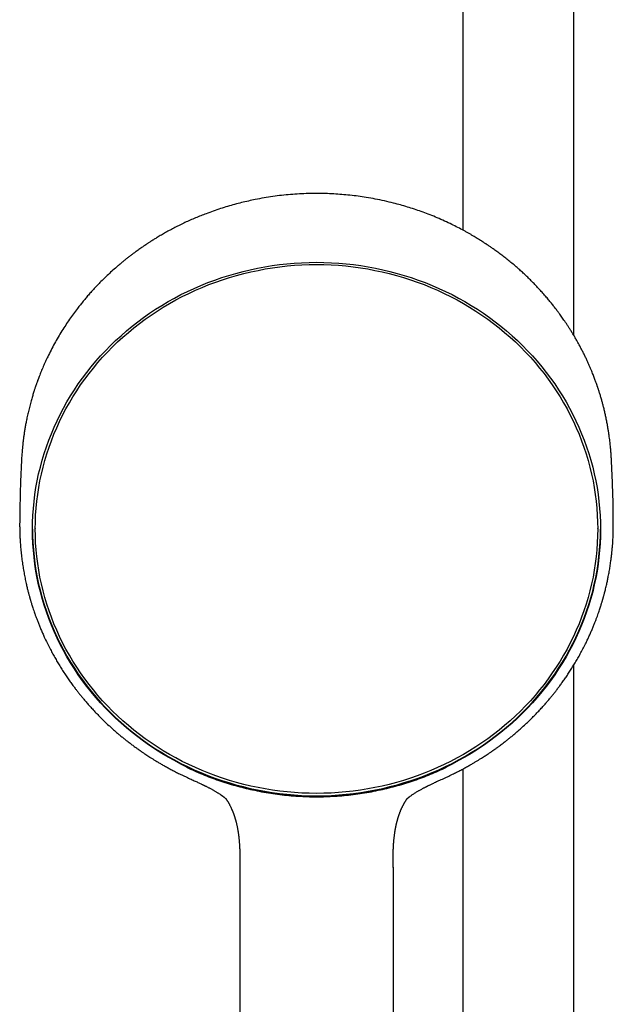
# Model space of a CAD drawing. Header units: millimetres. Extents: x 8 to 1603, y 12 to 2556.
# Tile 16 of 20: x 735 to 830, y 2083 to 2241. Entities that reach past the tile are written whole.
import ezdxf

# ---------------------------------------------------------------- set-up
doc = ezdxf.new("R2010")
doc.units = ezdxf.units.MM

msp = doc.modelspace()

# ---------------------------------------------------------------- linework, layer by layer
at = {"color": 7, "linetype": 'Continuous', "lineweight": 30}
for p, q in [((806.2, 2339.35), (806.2, 2207.23)), ((824, 2190.34), (824, 2339.35)), ((735.63, 2170.85), (735.63, 2170.86)), ((829.98, 2170.86), (829.98, 2170.84)), ((737.8, 2159.47), (737.8, 2159.42)), ((827.8, 2159.42), (827.8, 2159.47)), ((824, 1981.63), (824, 2137.71)), ((806.2, 2121.02), (806.2, 1981.63)), ((761.23, 2120.1), (761.25, 2120.09)), ((804.37, 2120.1), (804.36, 2120.09)), ((770.55, 2105.31), (770.55, 1982.13)), ((795.05, 2105.31), (795.05, 1982.13))]:
    msp.add_line(p, q, dxfattribs=at)
at = {"color": 7, "linetype": 'Continuous', "lineweight": 30, "flags": 128}
for points in [[(782.8, 2116.64), (781.61, 2116.66), (780.42, 2116.7), (779.24, 2116.78), (778.05, 2116.88), (776.87, 2117.01), (775.69, 2117.17), (774.52, 2117.36), (773.35, 2117.58), (772.19, 2117.82), (771.04, 2118.1), (769.89, 2118.4), (768.76, 2118.73), (767.63, 2119.09), (766.51, 2119.48), (765.41, 2119.89), (764.31, 2120.34), (763.23, 2120.8), (762.17, 2121.3), (761.11, 2121.82), (760.08, 2122.37), (759.05, 2122.94), (758.05, 2123.53), (757.06, 2124.16), (756.09, 2124.8), (755.13, 2125.47), (754.2, 2126.16), (753.28, 2126.88), (752.39, 2127.61), (751.52, 2128.37), (750.66, 2129.15), (749.83, 2129.95), (749.03, 2130.77), (748.24, 2131.62), (747.48, 2132.48), (746.74, 2133.35), (746.03, 2134.25), (745.34, 2135.16), (744.68, 2136.09), (744.05, 2137.04), (743.44, 2138), (742.86, 2138.97), (742.3, 2139.96), (741.78, 2140.97), (741.28, 2141.98), (740.81, 2143.01), (740.37, 2144.05), (739.96, 2145.1), (739.58, 2146.16), (739.22, 2147.22), (738.9, 2148.3), (738.61, 2149.38), (738.34, 2150.47), (738.11, 2151.57), (737.91, 2152.67), (737.74, 2153.78), (737.6, 2154.89), (737.49, 2156), (737.41, 2157.12), (737.37, 2158.23), (737.35, 2159.35), (737.37, 2160.47), (737.41, 2161.59), (737.49, 2162.7), (737.6, 2163.82), (737.74, 2164.93), (737.91, 2166.03), (738.11, 2167.14), (738.34, 2168.23), (738.61, 2169.32), (738.9, 2170.41), (739.22, 2171.48), (739.58, 2172.55), (739.96, 2173.61), (740.37, 2174.66), (740.81, 2175.7), (741.28, 2176.72), (741.78, 2177.74), (742.3, 2178.74), (742.86, 2179.73), (743.44, 2180.71), (744.05, 2181.67), (744.68, 2182.61), (745.34, 2183.54), (746.03, 2184.46), (746.74, 2185.35), (747.48, 2186.23), (748.24, 2187.09), (749.03, 2187.93), (749.83, 2188.75), (750.66, 2189.55), (751.52, 2190.33), (752.39, 2191.09), (753.28, 2191.83), (754.2, 2192.54), (755.13, 2193.24), (756.09, 2193.91), (757.06, 2194.55), (758.05, 2195.17), (759.05, 2195.77), (760.08, 2196.34), (761.11, 2196.89), (762.17, 2197.41), (763.23, 2197.9), (764.31, 2198.37), (765.41, 2198.81), (766.51, 2199.23), (767.63, 2199.61), (768.76, 2199.97), (769.89, 2200.3), (771.04, 2200.61), (772.19, 2200.88), (773.35, 2201.13), (774.52, 2201.35), (775.69, 2201.54), (776.87, 2201.7), (778.05, 2201.83), (779.24, 2201.93), (780.42, 2202), (781.61, 2202.05), (782.8, 2202.06), (783.99, 2202.05), (785.18, 2202), (786.37, 2201.93), (787.55, 2201.83), (788.73, 2201.7), (789.91, 2201.54), (791.08, 2201.35), (792.25, 2201.13), (793.41, 2200.88), (794.56, 2200.61), (795.71, 2200.3), (796.85, 2199.97), (797.97, 2199.61), (799.09, 2199.23), (800.19, 2198.81), (801.29, 2198.37), (802.37, 2197.9), (803.43, 2197.41), (804.49, 2196.89), (805.53, 2196.34), (806.55, 2195.77), (807.55, 2195.17), (808.54, 2194.55), (809.52, 2193.91), (810.47, 2193.24), (811.4, 2192.54), (812.32, 2191.83), (813.21, 2191.09), (814.09, 2190.33), (814.94, 2189.55), (815.77, 2188.75), (816.58, 2187.93), (817.36, 2187.09), (818.12, 2186.23), (818.86, 2185.35), (819.57, 2184.46), (820.26, 2183.54), (820.92, 2182.61), (821.55, 2181.67), (822.16, 2180.71), (822.74, 2179.73), (823.3, 2178.74), (823.82, 2177.74), (824.32, 2176.72), (824.79, 2175.7), (825.23, 2174.66), (825.64, 2173.61), (826.03, 2172.55), (826.38, 2171.48), (826.7, 2170.41), (827, 2169.32), (827.26, 2168.23), (827.49, 2167.14), (827.69, 2166.03), (827.86, 2164.93), (828, 2163.82), (828.11, 2162.7), (828.19, 2161.59), (828.24, 2160.47), (828.25, 2159.35), (828.24, 2158.23), (828.19, 2157.12), (828.11, 2156), (828, 2154.89), (827.86, 2153.78), (827.69, 2152.67), (827.49, 2151.57), (827.26, 2150.47), (827, 2149.38), (826.7, 2148.3), (826.38, 2147.22), (826.03, 2146.16), (825.64, 2145.1), (825.23, 2144.05), (824.79, 2143.01), (824.32, 2141.98), (823.82, 2140.97), (823.3, 2139.96), (822.74, 2138.97), (822.16, 2138), (821.55, 2137.04), (820.92, 2136.09), (820.26, 2135.16), (819.57, 2134.25), (818.86, 2133.35), (818.12, 2132.48), (817.36, 2131.62), (816.58, 2130.77), (815.77, 2129.95), (814.94, 2129.15), (814.09, 2128.37), (813.21, 2127.61), (812.32, 2126.88), (811.4, 2126.16), (810.47, 2125.47), (809.52, 2124.8), (808.54, 2124.16), (807.55, 2123.53), (806.55, 2122.94), (805.53, 2122.37), (804.49, 2121.82), (803.43, 2121.3), (802.37, 2120.8), (801.29, 2120.34), (800.19, 2119.89), (799.09, 2119.48), (797.97, 2119.09), (796.85, 2118.73), (795.71, 2118.4), (794.56, 2118.1), (793.41, 2117.82), (792.25, 2117.58), (791.08, 2117.36), (789.91, 2117.17), (788.73, 2117.01), (787.55, 2116.88), (786.37, 2116.78), (785.18, 2116.7), (783.99, 2116.66), (782.8, 2116.64)], [(782.8, 2201.71), (783.98, 2201.69), (785.16, 2201.65), (786.33, 2201.58), (787.5, 2201.48), (788.67, 2201.35), (789.84, 2201.19), (791, 2201), (792.16, 2200.78), (793.31, 2200.54), (794.45, 2200.27), (795.58, 2199.97), (796.71, 2199.64), (797.82, 2199.28), (798.93, 2198.9), (800.02, 2198.49), (801.1, 2198.05), (802.17, 2197.59), (803.23, 2197.1), (804.27, 2196.58), (805.3, 2196.04), (806.31, 2195.48), (807.31, 2194.89), (808.29, 2194.27), (809.25, 2193.63), (810.2, 2192.97), (811.12, 2192.28), (812.03, 2191.58), (812.91, 2190.85), (813.78, 2190.09), (814.62, 2189.32), (815.44, 2188.53), (816.24, 2187.72), (817.02, 2186.88), (817.77, 2186.03), (818.5, 2185.16), (819.21, 2184.28), (819.89, 2183.37), (820.54, 2182.45), (821.17, 2181.52), (821.77, 2180.56), (822.35, 2179.6), (822.9, 2178.62), (823.42, 2177.63), (823.91, 2176.62), (824.38, 2175.6), (824.81, 2174.58), (825.22, 2173.54), (825.6, 2172.49), (825.95, 2171.43), (826.27, 2170.37), (826.56, 2169.29), (826.82, 2168.21), (827.05, 2167.13), (827.25, 2166.04), (827.42, 2164.94), (827.55, 2163.84), (827.66, 2162.74), (827.74, 2161.63), (827.79, 2160.53), (827.8, 2159.42), (827.79, 2158.31), (827.74, 2157.21), (827.66, 2156.1), (827.55, 2155), (827.42, 2153.9), (827.25, 2152.81), (827.05, 2151.72), (826.82, 2150.63), (826.56, 2149.55), (826.27, 2148.48), (825.95, 2147.41), (825.6, 2146.35), (825.22, 2145.31), (824.81, 2144.27), (824.38, 2143.24), (823.91, 2142.22), (823.42, 2141.22), (822.9, 2140.22), (822.35, 2139.24), (821.77, 2138.28), (821.17, 2137.33), (820.54, 2136.39), (819.89, 2135.47), (819.21, 2134.57), (818.5, 2133.68), (817.77, 2132.81), (817.02, 2131.96), (816.24, 2131.13), (815.44, 2130.31), (814.62, 2129.52), (813.78, 2128.75), (812.91, 2128), (812.03, 2127.27), (811.12, 2126.56), (810.2, 2125.87), (809.25, 2125.21), (808.29, 2124.57), (807.31, 2123.96), (806.31, 2123.37), (805.3, 2122.8), (804.27, 2122.26), (803.23, 2121.74), (802.17, 2121.25), (801.1, 2120.79), (800.02, 2120.35), (798.93, 2119.94), (797.82, 2119.56), (796.71, 2119.2), (795.58, 2118.88), (794.45, 2118.58), (793.31, 2118.3), (792.16, 2118.06), (791, 2117.84), (789.84, 2117.66), (788.67, 2117.5), (787.5, 2117.37), (786.33, 2117.27), (785.16, 2117.19), (783.98, 2117.15), (782.8, 2117.14), (781.62, 2117.15), (780.45, 2117.19), (779.27, 2117.27), (778.1, 2117.37), (776.93, 2117.5), (775.76, 2117.66), (774.6, 2117.84), (773.45, 2118.06), (772.3, 2118.3), (771.15, 2118.58), (770.02, 2118.88), (768.9, 2119.2), (767.78, 2119.56), (766.67, 2119.94), (765.58, 2120.35), (764.5, 2120.79), (763.43, 2121.25), (762.37, 2121.74), (761.33, 2122.26), (760.3, 2122.8), (759.29, 2123.37), (758.29, 2123.96), (757.31, 2124.57), (756.35, 2125.21), (755.41, 2125.87), (754.48, 2126.56), (753.58, 2127.27), (752.69, 2128), (751.83, 2128.75), (750.98, 2129.52), (750.16, 2130.31), (749.36, 2131.13), (748.58, 2131.96), (747.83, 2132.81), (747.1, 2133.68), (746.4, 2134.57), (745.72, 2135.47), (745.06, 2136.39), (744.43, 2137.33), (743.83, 2138.28), (743.25, 2139.24), (742.71, 2140.22), (742.18, 2141.22), (741.69, 2142.22), (741.23, 2143.24), (740.79, 2144.27), (740.38, 2145.31), (740, 2146.35), (739.65, 2147.41), (739.33, 2148.48), (739.04, 2149.55), (738.78, 2150.63), (738.55, 2151.72), (738.36, 2152.81), (738.19, 2153.9), (738.05, 2155), (737.94, 2156.1), (737.86, 2157.21), (737.82, 2158.31), (737.8, 2159.42), (737.82, 2160.53), (737.86, 2161.63), (737.94, 2162.74), (738.05, 2163.84), (738.19, 2164.94), (738.36, 2166.04), (738.55, 2167.13), (738.78, 2168.21), (739.04, 2169.29), (739.33, 2170.37), (739.65, 2171.43), (740, 2172.49), (740.38, 2173.54), (740.79, 2174.58), (741.23, 2175.6), (741.69, 2176.62), (742.18, 2177.63), (742.71, 2178.62), (743.25, 2179.6), (743.83, 2180.56), (744.43, 2181.52), (745.06, 2182.45), (745.72, 2183.37), (746.4, 2184.28), (747.1, 2185.16), (747.83, 2186.03), (748.58, 2186.88), (749.36, 2187.72), (750.16, 2188.53), (750.98, 2189.32), (751.83, 2190.09), (752.69, 2190.85), (753.58, 2191.58), (754.48, 2192.28), (755.41, 2192.97), (756.35, 2193.63), (757.31, 2194.27), (758.29, 2194.89), (759.29, 2195.48), (760.3, 2196.04), (761.33, 2196.58), (762.37, 2197.1), (763.43, 2197.59), (764.5, 2198.05), (765.58, 2198.49), (766.67, 2198.9), (767.78, 2199.28), (768.9, 2199.64), (770.02, 2199.97), (771.15, 2200.27), (772.3, 2200.54), (773.45, 2200.78), (774.6, 2201), (775.76, 2201.19), (776.93, 2201.35), (778.1, 2201.48), (779.27, 2201.58), (780.45, 2201.65), (781.62, 2201.69), (782.8, 2201.71)], [(737.35, 2159.41), (737.37, 2158.35), (737.41, 2157.23), (737.49, 2156.11), (737.6, 2155), (737.74, 2153.89), (737.91, 2152.78), (738.11, 2151.68), (738.34, 2150.59), (738.61, 2149.5), (738.9, 2148.41), (739.22, 2147.34), (739.58, 2146.27), (739.96, 2145.21), (740.37, 2144.16), (740.81, 2143.12), (741.28, 2142.09), (741.78, 2141.08), (742.3, 2140.08), (742.86, 2139.09), (743.44, 2138.11), (744.05, 2137.15), (744.68, 2136.2), (745.34, 2135.28), (746.03, 2134.36), (746.74, 2133.47), (747.48, 2132.59), (748.24, 2131.73), (749.03, 2130.89), (749.83, 2130.07), (750.66, 2129.27), (751.52, 2128.49), (752.39, 2127.73), (753.28, 2126.99), (754.2, 2126.27), (755.13, 2125.58), (756.09, 2124.91), (757.06, 2124.27), (758.05, 2123.65), (759.05, 2123.05), (760.08, 2122.48), (761.11, 2121.93), (762.17, 2121.41), (763.23, 2120.92), (764.31, 2120.45), (765.41, 2120.01), (766.51, 2119.59), (767.63, 2119.21), (768.76, 2118.85), (769.89, 2118.52), (771.04, 2118.21), (772.19, 2117.94), (773.35, 2117.69), (774.52, 2117.47), (775.69, 2117.28), (776.87, 2117.12), (778.05, 2116.99), (779.24, 2116.89), (780.42, 2116.82), (781.61, 2116.77), (782.8, 2116.76)], [(782.8, 2116.76), (783.99, 2116.77), (785.18, 2116.82), (786.37, 2116.89), (787.55, 2116.99), (788.73, 2117.12), (789.91, 2117.28), (791.08, 2117.47), (792.25, 2117.69), (793.41, 2117.94), (794.56, 2118.21), (795.71, 2118.52), (796.85, 2118.85), (797.97, 2119.21), (799.09, 2119.59), (800.19, 2120.01), (801.29, 2120.45), (802.37, 2120.92), (803.43, 2121.41), (804.49, 2121.93), (805.53, 2122.48), (806.55, 2123.05), (807.55, 2123.65), (808.54, 2124.27), (809.52, 2124.91), (810.47, 2125.58), (811.4, 2126.27), (812.32, 2126.99), (813.21, 2127.73), (814.09, 2128.49), (814.94, 2129.27), (815.77, 2130.07), (816.58, 2130.89), (817.36, 2131.73), (818.12, 2132.59), (818.86, 2133.47), (819.57, 2134.36), (820.26, 2135.28), (820.92, 2136.2), (821.55, 2137.15), (822.16, 2138.11), (822.74, 2139.09), (823.3, 2140.08), (823.82, 2141.08), (824.32, 2142.09), (824.79, 2143.12), (825.23, 2144.16), (825.64, 2145.21), (826.03, 2146.27), (826.38, 2147.34), (826.7, 2148.41), (827, 2149.5), (827.26, 2150.59), (827.49, 2151.68), (827.69, 2152.78), (827.86, 2153.89), (828, 2155), (828.11, 2156.11), (828.19, 2157.23), (828.24, 2158.35), (828.25, 2159.41)]]:
    msp.add_lwpolyline(points, dxfattribs=at)
at = {"color": 7, "linetype": 'Continuous', "lineweight": 30}
for points, knots in [([(829.98, 2170.85), (829.97, 2170.92), (829.97, 2171.03), (829.96, 2171.2), (829.95, 2171.36), (829.94, 2171.51), (829.92, 2171.68), (829.91, 2171.86), (829.89, 2172.09), (829.87, 2172.36), (829.83, 2172.69), (829.8, 2173.07), (829.75, 2173.48), (829.69, 2173.94), (829.62, 2174.44), (829.54, 2174.98), (829.44, 2175.6), (829.32, 2176.28), (829.18, 2176.99), (829.04, 2177.67), (828.89, 2178.31), (828.74, 2178.92), (828.59, 2179.49), (828.46, 2179.96), (828.36, 2180.33), (828.27, 2180.63), (828.19, 2180.9), (828.1, 2181.17), (828.02, 2181.42), (827.95, 2181.66), (827.88, 2181.86), (827.82, 2182.03), (827.78, 2182.16), (827.74, 2182.26), (827.72, 2182.35), (827.69, 2182.43), (827.66, 2182.52), (827.61, 2182.64), (827.55, 2182.82), (827.47, 2183.04), (827.36, 2183.33), (827.25, 2183.63), (827.13, 2183.95), (826.99, 2184.3), (826.83, 2184.68), (826.66, 2185.11), (826.45, 2185.58), (826.23, 2186.08), (825.99, 2186.59), (825.74, 2187.12), (825.48, 2187.65), (825.2, 2188.19), (824.92, 2188.71), (824.65, 2189.22), (824.36, 2189.72), (824.07, 2190.23), (823.76, 2190.73), (823.47, 2191.2), (823.19, 2191.65), (822.92, 2192.06), (822.66, 2192.45), (822.41, 2192.81), (822.18, 2193.15), (821.95, 2193.47), (821.71, 2193.8), (821.42, 2194.19), (821.09, 2194.63), (820.7, 2195.14), (820.27, 2195.67), (819.81, 2196.23), (819.3, 2196.82), (818.76, 2197.43), (818.19, 2198.05), (817.61, 2198.65), (817.04, 2199.24), (816.46, 2199.8), (815.89, 2200.34), (815.32, 2200.85), (814.72, 2201.38), (814.09, 2201.91), (813.43, 2202.45), (812.78, 2202.96), (812.25, 2203.37), (811.82, 2203.68), (811.51, 2203.91), (811.23, 2204.11), (810.97, 2204.29), (810.74, 2204.45), (810.55, 2204.58), (810.38, 2204.7), (810.24, 2204.79), (810.11, 2204.88), (809.99, 2204.96), (809.86, 2205.05), (809.68, 2205.16), (809.46, 2205.31), (809.19, 2205.48), (808.87, 2205.68), (808.54, 2205.88), (808.19, 2206.1), (807.82, 2206.32), (807.42, 2206.55), (807.01, 2206.78), (806.59, 2207.02), (805.98, 2207.35), (805.18, 2207.76), (804.13, 2208.28), (803.02, 2208.8), (801.85, 2209.3), (800.71, 2209.76), (799.58, 2210.18), (798.47, 2210.56), (797.36, 2210.91), (796.25, 2211.24), (795.02, 2211.56), (793.68, 2211.88), (792.22, 2212.18), (790.81, 2212.43), (789.46, 2212.63), (788.16, 2212.79), (786.85, 2212.91), (785.55, 2213), (784.24, 2213.06), (782.89, 2213.08), (781.5, 2213.06), (780.07, 2213), (778.65, 2212.91), (777.22, 2212.77), (775.81, 2212.59), (774.4, 2212.37), (773.09, 2212.13), (771.9, 2211.87), (770.8, 2211.61), (769.69, 2211.33), (768.57, 2211.01), (767.43, 2210.65), (766.28, 2210.27), (765.23, 2209.88), (764.28, 2209.51), (763.44, 2209.17), (762.6, 2208.8), (761.76, 2208.42), (760.94, 2208.02), (760.15, 2207.63), (759.4, 2207.23), (758.67, 2206.83), (757.98, 2206.43), (757.45, 2206.12), (757.07, 2205.89), (756.83, 2205.74), (756.59, 2205.59), (756.36, 2205.44), (756.14, 2205.31), (755.94, 2205.18), (755.77, 2205.06), (755.62, 2204.96), (755.5, 2204.89), (755.41, 2204.82), (755.31, 2204.76), (755.2, 2204.68), (755.02, 2204.56), (754.8, 2204.41), (754.53, 2204.22), (754.23, 2204.01), (753.91, 2203.77), (753.56, 2203.52), (753.18, 2203.24), (752.78, 2202.93), (752.36, 2202.6), (751.92, 2202.25), (751.47, 2201.87), (750.9, 2201.39), (750.23, 2200.81), (749.5, 2200.14), (748.81, 2199.48), (748.16, 2198.83), (747.54, 2198.18), (746.96, 2197.56), (746.43, 2196.97), (745.94, 2196.4), (745.47, 2195.83), (745.01, 2195.27), (744.49, 2194.61), (743.91, 2193.84), (743.28, 2192.95), (742.66, 2192.03), (742.05, 2191.08), (741.45, 2190.09), (740.87, 2189.07), (740.31, 2188.03), (739.9, 2187.19), (739.6, 2186.58), (739.42, 2186.19), (739.24, 2185.79), (739.07, 2185.4), (738.9, 2185), (738.73, 2184.6), (738.58, 2184.21), (738.43, 2183.83), (738.3, 2183.48), (738.18, 2183.18), (738.09, 2182.91), (738.01, 2182.69), (737.95, 2182.52), (737.9, 2182.39), (737.86, 2182.28), (737.82, 2182.16), (737.77, 2182.01), (737.71, 2181.83), (737.64, 2181.61), (737.56, 2181.37), (737.47, 2181.09), (737.38, 2180.77), (737.28, 2180.43), (737.17, 2180.07), (737.07, 2179.69), (736.96, 2179.29), (736.85, 2178.86), (736.71, 2178.3), (736.55, 2177.61), (736.39, 2176.84), (736.25, 2176.13), (736.14, 2175.48), (736.04, 2174.85), (735.95, 2174.25), (735.88, 2173.67), (735.81, 2173.12), (735.76, 2172.6), (735.71, 2172.11), (735.68, 2171.65), (735.65, 2171.24), (735.63, 2170.98), (735.62, 2170.86)], [0, 0, 0, 0, 0.001302, 0.002492, 0.003579, 0.004653, 0.005872, 0.007235, 0.008743, 0.010937, 0.013378, 0.016067, 0.019224, 0.022665, 0.026391, 0.030402, 0.034697, 0.040292, 0.04564, 0.050739, 0.055589, 0.060189, 0.064541, 0.068643, 0.070961, 0.073192, 0.075334, 0.077389, 0.079356, 0.081192, 0.082782, 0.084117, 0.085099, 0.085877, 0.08645, 0.086998, 0.087739, 0.088675, 0.089804, 0.091821, 0.094051, 0.096436, 0.098977, 0.101673, 0.104524, 0.108084, 0.111861, 0.115853, 0.120061, 0.12426, 0.128654, 0.133145, 0.137483, 0.141653, 0.145657, 0.150162, 0.154435, 0.158477, 0.162287, 0.165937, 0.169345, 0.172512, 0.175439, 0.17822, 0.181175, 0.184327, 0.188626, 0.193244, 0.198183, 0.203443, 0.209023, 0.214922, 0.221142, 0.227106, 0.233029, 0.238815, 0.244464, 0.249977, 0.255353, 0.26161, 0.267671, 0.273536, 0.279206, 0.282097, 0.284858, 0.287357, 0.289592, 0.291562, 0.293268, 0.294709, 0.295887, 0.296908, 0.297871, 0.299004, 0.300384, 0.302327, 0.304614, 0.307245, 0.310218, 0.313011, 0.31605, 0.319337, 0.322765, 0.326173, 0.32956, 0.33746, 0.345243, 0.354357, 0.363304, 0.372087, 0.380464, 0.388694, 0.396857, 0.404974, 0.413044, 0.423542, 0.433961, 0.4443, 0.453464, 0.462608, 0.471752, 0.480895, 0.490038, 0.49918, 0.509154, 0.519128, 0.529102, 0.539077, 0.549052, 0.559028, 0.569004, 0.576843, 0.584703, 0.592715, 0.6009, 0.609259, 0.617791, 0.626496, 0.632806, 0.639205, 0.645692, 0.652264, 0.658717, 0.664937, 0.670923, 0.676826, 0.682482, 0.687893, 0.689951, 0.691971, 0.693953, 0.695898, 0.697765, 0.699417, 0.700959, 0.702229, 0.703228, 0.703955, 0.704665, 0.705666, 0.70696, 0.709106, 0.711479, 0.714075, 0.716894, 0.72, 0.723338, 0.726907, 0.730709, 0.734742, 0.739007, 0.74344, 0.750771, 0.757875, 0.764752, 0.771401, 0.777824, 0.784019, 0.789652, 0.795083, 0.800317, 0.805546, 0.810864, 0.818571, 0.826459, 0.834528, 0.842776, 0.8512, 0.859732, 0.86835, 0.877055, 0.880196, 0.883348, 0.886511, 0.889686, 0.892871, 0.896067, 0.899126, 0.902182, 0.904914, 0.907323, 0.909408, 0.91117, 0.912391, 0.913401, 0.914221, 0.915069, 0.916214, 0.917658, 0.919291, 0.921189, 0.923353, 0.925781, 0.928473, 0.931145, 0.934035, 0.937142, 0.940448, 0.943741, 0.950004, 0.955996, 0.961116, 0.966019, 0.970706, 0.975176, 0.979514, 0.983626, 0.987512, 0.991119, 0.994411, 0.997394, 1, 1, 1, 1]), ([(735.62, 2170.86), (735.62, 2170.85), (735.62, 2170.84), (735.59, 2170.31), (735.54, 2169.29), (735.47, 2167.76), (735.41, 2166.24), (735.37, 2164.72), (735.34, 2163.19), (735.31, 2161.69), (735.31, 2160.7), (735.3, 2160.21)], [0, 0, 0, 0, 0.002595, 0.005143, 0.14825, 0.291371, 0.434527, 0.577712, 0.720922, 0.864151, 1, 1, 1, 1]), ([(830.3, 2160.21), (830.3, 2160.51), (830.29, 2161.32), (830.28, 2162.64), (830.25, 2164.17), (830.21, 2165.69), (830.15, 2167.22), (830.09, 2168.74), (830.03, 2169.86), (830, 2170.52), (829.99, 2170.69), (829.98, 2170.78), (829.98, 2170.83), (829.98, 2170.85), (829.98, 2170.86), (829.98, 2170.86)], [0, 0, 0, 0, 0.084503, 0.227757, 0.371005, 0.514239, 0.657456, 0.800649, 0.943813, 0.971906, 0.985953, 0.992977, 0.996937, 0.999558, 1, 1, 1, 1]), ([(735.3, 2160.21), (735.3, 2160.16), (735.3, 2160.06), (735.3, 2159.91), (735.3, 2159.78), (735.31, 2159.67), (735.31, 2159.56), (735.31, 2159.44), (735.31, 2159.31), (735.31, 2159.18), (735.32, 2158.98), (735.32, 2158.72), (735.33, 2158.38), (735.35, 2158.01), (735.37, 2157.62), (735.4, 2157.19), (735.43, 2156.72), (735.47, 2156.23), (735.52, 2155.73), (735.57, 2155.23), (735.63, 2154.74), (735.72, 2154.1), (735.83, 2153.32), (735.99, 2152.42), (736.16, 2151.55), (736.3, 2150.87), (736.41, 2150.38), (736.49, 2150.06), (736.56, 2149.76), (736.63, 2149.48), (736.7, 2149.22), (736.76, 2148.98), (736.82, 2148.77), (736.87, 2148.6), (736.91, 2148.46), (736.94, 2148.36), (736.96, 2148.27), (736.99, 2148.18), (737.03, 2148.05), (737.08, 2147.87), (737.14, 2147.66), (737.22, 2147.4), (737.31, 2147.11), (737.42, 2146.77), (737.55, 2146.39), (737.69, 2145.97), (737.85, 2145.52), (738.03, 2145.02), (738.24, 2144.49), (738.46, 2143.93), (738.71, 2143.34), (738.97, 2142.74), (739.29, 2142.02), (739.67, 2141.22), (740.1, 2140.38), (740.51, 2139.6), (740.91, 2138.88), (741.31, 2138.19), (741.73, 2137.5), (742.16, 2136.8), (742.61, 2136.12), (743.06, 2135.47), (743.49, 2134.85), (743.89, 2134.31), (744.25, 2133.83), (744.57, 2133.42), (744.89, 2133.02), (745.22, 2132.61), (745.6, 2132.14), (746.04, 2131.63), (746.54, 2131.06), (747.08, 2130.48), (747.64, 2129.88), (748.24, 2129.26), (748.88, 2128.64), (749.47, 2128.09), (750, 2127.6), (750.46, 2127.19), (750.93, 2126.78), (751.39, 2126.39), (751.84, 2126.03), (752.25, 2125.7), (752.62, 2125.41), (752.95, 2125.16), (753.25, 2124.93), (753.52, 2124.73), (753.76, 2124.56), (753.97, 2124.41), (754.13, 2124.29), (754.24, 2124.21), (754.31, 2124.16), (754.37, 2124.12), (754.43, 2124.08), (754.47, 2124.05), (754.52, 2124.02), (754.59, 2123.97), (754.69, 2123.9), (754.83, 2123.8), (755.01, 2123.68), (755.23, 2123.53), (755.5, 2123.35), (755.79, 2123.16), (756.13, 2122.94), (756.5, 2122.71), (756.9, 2122.45), (757.35, 2122.18), (757.84, 2121.89), (758.37, 2121.59), (758.93, 2121.28), (759.5, 2120.97), (760.1, 2120.66), (760.68, 2120.36), (761.06, 2120.18), (761.23, 2120.1)], [0, 0, 0, 0, 0.003102, 0.005794, 0.008356, 0.010508, 0.012654, 0.015015, 0.017591, 0.020383, 0.023389, 0.029461, 0.036257, 0.043776, 0.051795, 0.060502, 0.069895, 0.079974, 0.090312, 0.100485, 0.110494, 0.120337, 0.139528, 0.158059, 0.175929, 0.193139, 0.199838, 0.206432, 0.212857, 0.218726, 0.223974, 0.22915, 0.233534, 0.237125, 0.239923, 0.24198, 0.243694, 0.245288, 0.248132, 0.251804, 0.256303, 0.261629, 0.267917, 0.275067, 0.283078, 0.291951, 0.301685, 0.31228, 0.323736, 0.335799, 0.348688, 0.362149, 0.375396, 0.395672, 0.415287, 0.432241, 0.448669, 0.464569, 0.479943, 0.496998, 0.513354, 0.529011, 0.543968, 0.558226, 0.568938, 0.579218, 0.58927, 0.599677, 0.610475, 0.624815, 0.639791, 0.655404, 0.671652, 0.688535, 0.706054, 0.724209, 0.736094, 0.748236, 0.760631, 0.772642, 0.783805, 0.794123, 0.803593, 0.81153, 0.818757, 0.825271, 0.831074, 0.836166, 0.840547, 0.842423, 0.844127, 0.845628, 0.846913, 0.847983, 0.848887, 0.850267, 0.852728, 0.856107, 0.860403, 0.865617, 0.871748, 0.878797, 0.886427, 0.894902, 0.904222, 0.914388, 0.925398, 0.937254, 0.949955, 0.962339, 0.975433, 0.989237, 1, 1, 1, 1]), ([(804.37, 2120.1), (804.6, 2120.21), (805.05, 2120.43), (805.72, 2120.77), (806.36, 2121.11), (806.95, 2121.43), (807.49, 2121.74), (807.97, 2122.02), (808.41, 2122.28), (808.8, 2122.52), (809.17, 2122.75), (809.5, 2122.96), (809.82, 2123.16), (810.1, 2123.35), (810.37, 2123.53), (810.59, 2123.68), (810.77, 2123.8), (810.91, 2123.9), (811.02, 2123.97), (811.09, 2124.02), (811.14, 2124.06), (811.2, 2124.1), (811.27, 2124.15), (811.35, 2124.2), (811.47, 2124.29), (811.64, 2124.41), (811.86, 2124.57), (812.1, 2124.75), (812.38, 2124.96), (812.69, 2125.19), (813.02, 2125.44), (813.4, 2125.74), (813.82, 2126.07), (814.28, 2126.45), (814.76, 2126.86), (815.25, 2127.28), (815.8, 2127.77), (816.4, 2128.33), (817.04, 2128.95), (817.64, 2129.55), (818.22, 2130.15), (818.76, 2130.73), (819.25, 2131.27), (819.68, 2131.77), (820.07, 2132.23), (820.44, 2132.68), (820.8, 2133.12), (821.14, 2133.56), (821.48, 2134), (821.85, 2134.49), (822.23, 2135.03), (822.64, 2135.6), (823.05, 2136.21), (823.47, 2136.85), (823.89, 2137.52), (824.3, 2138.21), (824.71, 2138.92), (825.13, 2139.66), (825.53, 2140.43), (825.89, 2141.14), (826.2, 2141.78), (826.46, 2142.34), (826.71, 2142.91), (826.96, 2143.48), (827.18, 2144.04), (827.39, 2144.55), (827.57, 2145.04), (827.74, 2145.48), (827.89, 2145.9), (828.02, 2146.28), (828.14, 2146.64), (828.24, 2146.96), (828.33, 2147.23), (828.4, 2147.47), (828.46, 2147.67), (828.52, 2147.84), (828.56, 2147.99), (828.6, 2148.12), (828.63, 2148.22), (828.65, 2148.31), (828.68, 2148.41), (828.71, 2148.52), (828.75, 2148.65), (828.79, 2148.81), (828.84, 2149), (828.91, 2149.24), (828.98, 2149.53), (829.07, 2149.86), (829.15, 2150.23), (829.26, 2150.68), (829.38, 2151.22), (829.51, 2151.89), (829.65, 2152.63), (829.79, 2153.43), (829.89, 2154.16), (829.98, 2154.81), (830.04, 2155.37), (830.1, 2155.94), (830.15, 2156.51), (830.2, 2157.05), (830.23, 2157.55), (830.25, 2157.99), (830.27, 2158.37), (830.28, 2158.7), (830.29, 2159), (830.29, 2159.26), (830.3, 2159.48), (830.3, 2159.65), (830.3, 2159.79), (830.3, 2159.92), (830.3, 2160.06), (830.3, 2160.16), (830.3, 2160.21)], [0, 0, 0, 0, 0.014572, 0.029385, 0.043352, 0.056475, 0.068754, 0.079267, 0.089069, 0.098162, 0.106544, 0.114216, 0.121178, 0.128226, 0.134357, 0.139571, 0.143867, 0.147246, 0.149708, 0.151252, 0.152324, 0.153677, 0.155323, 0.157256, 0.159428, 0.163933, 0.169188, 0.175192, 0.181945, 0.189448, 0.1977, 0.206702, 0.217469, 0.229143, 0.241718, 0.254495, 0.266996, 0.285087, 0.302568, 0.319439, 0.335699, 0.351348, 0.366387, 0.378791, 0.390747, 0.402254, 0.413311, 0.424081, 0.435263, 0.446942, 0.46036, 0.474379, 0.488997, 0.504215, 0.520032, 0.535851, 0.552228, 0.569162, 0.586653, 0.604701, 0.616821, 0.62918, 0.641778, 0.654446, 0.666459, 0.677734, 0.688006, 0.697578, 0.706449, 0.71462, 0.72209, 0.728859, 0.734928, 0.739663, 0.743862, 0.747524, 0.750649, 0.753238, 0.75529, 0.757045, 0.759096, 0.761234, 0.763993, 0.767374, 0.771377, 0.776003, 0.782238, 0.789334, 0.797013, 0.804843, 0.817443, 0.830405, 0.846305, 0.862717, 0.87964, 0.890903, 0.902381, 0.914075, 0.925847, 0.936862, 0.94698, 0.956201, 0.963534, 0.970181, 0.97614, 0.981414, 0.986, 0.989904, 0.991878, 0.994191, 0.996889, 1, 1, 1, 1]), ([(761.99, 2121.33), (762.41, 2121.13), (763.25, 2120.74), (764.53, 2120.19), (765.84, 2119.67), (767.15, 2119.2), (768.48, 2118.76), (769.83, 2118.37), (771.19, 2118.01), (772.11, 2117.8), (772.57, 2117.7)], [0, 0, 0, 0, 0.124957, 0.249832, 0.374747, 0.499822, 0.624678, 0.749579, 0.874646, 1, 1, 1, 1]), ([(793.04, 2117.7), (793.49, 2117.8), (794.41, 2118.01), (795.77, 2118.37), (797.12, 2118.76), (798.45, 2119.2), (799.77, 2119.67), (801.07, 2120.19), (802.35, 2120.74), (803.19, 2121.13), (803.61, 2121.33)], [0, 0, 0, 0, 0.12532, 0.250376, 0.37529, 0.500182, 0.625257, 0.750171, 0.875045, 1, 1, 1, 1]), ([(761.24, 2120.09), (761.39, 2120.02), (761.69, 2119.88), (762.13, 2119.68), (762.53, 2119.49), (762.9, 2119.32), (763.24, 2119.17), (763.54, 2119.03), (763.82, 2118.9), (764.08, 2118.78), (764.31, 2118.67), (764.48, 2118.59), (764.61, 2118.53), (764.69, 2118.49), (764.77, 2118.45), (764.84, 2118.42), (764.91, 2118.38), (765.01, 2118.33), (765.14, 2118.27), (765.3, 2118.18), (765.48, 2118.09), (765.66, 2118), (765.85, 2117.9), (766.04, 2117.8), (766.21, 2117.7), (766.38, 2117.6), (766.55, 2117.5), (766.72, 2117.4), (766.89, 2117.3), (767.04, 2117.2), (767.2, 2117.11), (767.34, 2117.02), (767.45, 2116.94), (767.52, 2116.89), (767.59, 2116.84), (767.65, 2116.8), (767.72, 2116.75), (767.78, 2116.71), (767.83, 2116.67), (767.87, 2116.64), (767.91, 2116.62), (767.94, 2116.59), (767.95, 2116.58), (767.97, 2116.57), (767.97, 2116.57), (767.99, 2116.55), (768.02, 2116.53), (768.05, 2116.5), (768.08, 2116.48), (768.1, 2116.45), (768.14, 2116.42), (768.17, 2116.39), (768.2, 2116.37), (768.22, 2116.35), (768.23, 2116.33), (768.25, 2116.32), (768.26, 2116.31), (768.27, 2116.3), (768.29, 2116.28), (768.32, 2116.25), (768.33, 2116.23), (768.35, 2116.22)], [0, 0, 0, 0, 0.050008, 0.096523, 0.139542, 0.179062, 0.215079, 0.247593, 0.276601, 0.306012, 0.330649, 0.350509, 0.362739, 0.372032, 0.379102, 0.38663, 0.394875, 0.403837, 0.419413, 0.437651, 0.458847, 0.479394, 0.500948, 0.523053, 0.54328, 0.56165, 0.582151, 0.604983, 0.625213, 0.64303, 0.662001, 0.684201, 0.696254, 0.706753, 0.714588, 0.722544, 0.733561, 0.74236, 0.749537, 0.757181, 0.764078, 0.771064, 0.777801, 0.784473, 0.811325, 0.838697, 0.864101, 0.887662, 0.899029, 0.911312, 0.925702, 0.940415, 0.948661, 0.955713, 0.962674, 0.966104, 0.969496, 0.973779, 0.980281, 0.989018, 1, 1, 1, 1]), ([(797.26, 2116.22), (797.27, 2116.23), (797.28, 2116.25), (797.3, 2116.27), (797.32, 2116.28), (797.33, 2116.3), (797.35, 2116.31), (797.36, 2116.33), (797.39, 2116.35), (797.41, 2116.37), (797.43, 2116.39), (797.46, 2116.42), (797.49, 2116.45), (797.53, 2116.48), (797.57, 2116.51), (797.6, 2116.54), (797.63, 2116.57), (797.64, 2116.57), (797.64, 2116.57), (797.64, 2116.58), (797.65, 2116.58), (797.67, 2116.6), (797.71, 2116.62), (797.76, 2116.66), (797.84, 2116.72), (797.98, 2116.82), (798.16, 2116.95), (798.37, 2117.08), (798.59, 2117.22), (798.81, 2117.36), (799.01, 2117.48), (799.18, 2117.58), (799.35, 2117.67), (799.54, 2117.78), (799.74, 2117.89), (799.94, 2118), (800.11, 2118.08), (800.24, 2118.15), (800.33, 2118.2), (800.4, 2118.24), (800.47, 2118.27), (800.55, 2118.31), (800.64, 2118.35), (800.75, 2118.41), (800.9, 2118.48), (801.09, 2118.57), (801.31, 2118.68), (801.56, 2118.8), (801.86, 2118.94), (802.19, 2119.09), (802.55, 2119.26), (802.96, 2119.44), (803.39, 2119.64), (803.87, 2119.86), (804.2, 2120.01), (804.37, 2120.09)], [0, 0, 0, 0, 0.00985, 0.016952, 0.021486, 0.025942, 0.031136, 0.036883, 0.042839, 0.053655, 0.062396, 0.070276, 0.084202, 0.100562, 0.119061, 0.150774, 0.179592, 0.209809, 0.216273, 0.222328, 0.227256, 0.231748, 0.238965, 0.247466, 0.256188, 0.281282, 0.304923, 0.332773, 0.360401, 0.388728, 0.415119, 0.431848, 0.450978, 0.47487, 0.498528, 0.52119, 0.542274, 0.555602, 0.565768, 0.573105, 0.580583, 0.588907, 0.598076, 0.610647, 0.627016, 0.647194, 0.671182, 0.698977, 0.730577, 0.765982, 0.80519, 0.848199, 0.895006, 0.945608, 1, 1, 1, 1]), ([(768.3, 2116.27), (768.31, 2116.26), (768.32, 2116.24), (768.36, 2116.2), (768.4, 2116.14), (768.44, 2116.08), (768.49, 2116.01), (768.53, 2115.94), (768.58, 2115.86), (768.64, 2115.78), (768.7, 2115.67), (768.76, 2115.57), (768.82, 2115.45), (768.89, 2115.34), (768.96, 2115.19), (769.05, 2115.02), (769.16, 2114.79), (769.25, 2114.59), (769.31, 2114.45), (769.34, 2114.36), (769.38, 2114.28), (769.41, 2114.19), (769.45, 2114.09), (769.49, 2113.99), (769.52, 2113.9), (769.55, 2113.81), (769.58, 2113.73), (769.61, 2113.66), (769.63, 2113.58), (769.66, 2113.49), (769.7, 2113.37), (769.74, 2113.25), (769.77, 2113.13), (769.81, 2113.03), (769.84, 2112.92), (769.87, 2112.79), (769.91, 2112.64), (769.95, 2112.48), (770, 2112.29), (770.04, 2112.09), (770.09, 2111.9), (770.13, 2111.7), (770.16, 2111.5), (770.2, 2111.3), (770.23, 2111.11), (770.26, 2110.93), (770.29, 2110.75), (770.31, 2110.59), (770.33, 2110.43), (770.35, 2110.27), (770.37, 2110.07), (770.4, 2109.85), (770.42, 2109.63), (770.43, 2109.43), (770.45, 2109.22), (770.47, 2109), (770.48, 2108.78), (770.49, 2108.59), (770.5, 2108.45), (770.5, 2108.34), (770.51, 2108.24), (770.51, 2108.12), (770.52, 2107.97), (770.52, 2107.79), (770.53, 2107.57), (770.54, 2107.3), (770.54, 2106.98), (770.55, 2106.63), (770.55, 2106.22), (770.55, 2105.78), (770.55, 2105.47), (770.55, 2105.3)], [0, 0, 0, 0, 0.015067, 0.03673, 0.055463, 0.074762, 0.092991, 0.105916, 0.120439, 0.142418, 0.156795, 0.173391, 0.190918, 0.209047, 0.221903, 0.246002, 0.273819, 0.301084, 0.309987, 0.318019, 0.325813, 0.335828, 0.345639, 0.353653, 0.363373, 0.372235, 0.378547, 0.384758, 0.391638, 0.399715, 0.409753, 0.422803, 0.431341, 0.439466, 0.449051, 0.459535, 0.47131, 0.48494, 0.498908, 0.516186, 0.532177, 0.545294, 0.562051, 0.576684, 0.591082, 0.6051, 0.617866, 0.630934, 0.640376, 0.651696, 0.66646, 0.683172, 0.699411, 0.713969, 0.72744, 0.744662, 0.760486, 0.773822, 0.783843, 0.78958, 0.796363, 0.80473, 0.814704, 0.827215, 0.84276, 0.861346, 0.882976, 0.907654, 0.935383, 0.966164, 1, 1, 1, 1]), ([(772.57, 2117.7), (773.05, 2117.6), (774.01, 2117.4), (775.47, 2117.15), (776.93, 2116.95), (778.39, 2116.79), (779.86, 2116.68), (781.33, 2116.61), (782.8, 2116.59), (784.27, 2116.61), (785.74, 2116.68), (787.21, 2116.79), (788.67, 2116.95), (790.13, 2117.15), (791.59, 2117.4), (792.55, 2117.6), (793.04, 2117.7)], [0, 0, 0, 0, 0.071865, 0.143461, 0.214861, 0.28614, 0.357374, 0.428638, 0.500008, 0.571368, 0.642625, 0.713855, 0.785132, 0.856532, 0.92813, 1, 1, 1, 1]), ([(795.05, 2105.3), (795.05, 2105.46), (795.05, 2105.76), (795.05, 2106.19), (795.06, 2106.6), (795.06, 2106.97), (795.07, 2107.31), (795.07, 2107.59), (795.08, 2107.82), (795.08, 2108), (795.09, 2108.14), (795.1, 2108.27), (795.1, 2108.41), (795.11, 2108.58), (795.12, 2108.79), (795.14, 2109.03), (795.15, 2109.26), (795.17, 2109.48), (795.19, 2109.68), (795.21, 2109.86), (795.23, 2110.03), (795.25, 2110.21), (795.27, 2110.41), (795.3, 2110.61), (795.33, 2110.83), (795.36, 2111.02), (795.38, 2111.19), (795.41, 2111.34), (795.43, 2111.47), (795.45, 2111.58), (795.47, 2111.68), (795.49, 2111.78), (795.51, 2111.87), (795.53, 2111.96), (795.55, 2112.05), (795.57, 2112.15), (795.6, 2112.26), (795.62, 2112.37), (795.65, 2112.48), (795.68, 2112.59), (795.71, 2112.7), (795.74, 2112.82), (795.77, 2112.95), (795.81, 2113.08), (795.85, 2113.2), (795.88, 2113.29), (795.9, 2113.38), (795.93, 2113.47), (795.96, 2113.57), (796, 2113.66), (796.02, 2113.74), (796.05, 2113.81), (796.08, 2113.89), (796.11, 2113.98), (796.14, 2114.07), (796.18, 2114.16), (796.22, 2114.25), (796.25, 2114.35), (796.29, 2114.45), (796.33, 2114.54), (796.37, 2114.63), (796.41, 2114.71), (796.45, 2114.79), (796.49, 2114.88), (796.53, 2114.96), (796.57, 2115.04), (796.61, 2115.13), (796.66, 2115.22), (796.7, 2115.31), (796.75, 2115.39), (796.79, 2115.47), (796.83, 2115.54), (796.87, 2115.6), (796.9, 2115.66), (796.92, 2115.7), (796.95, 2115.75), (796.98, 2115.8), (797.01, 2115.84), (797.04, 2115.88), (797.07, 2115.94), (797.11, 2115.99), (797.14, 2116.04), (797.17, 2116.09), (797.2, 2116.12), (797.22, 2116.16), (797.24, 2116.19), (797.26, 2116.22), (797.28, 2116.24), (797.29, 2116.25), (797.3, 2116.26), (797.3, 2116.27)], [0, 0, 0, 0, 0.032204, 0.06223, 0.09008, 0.115755, 0.139258, 0.160549, 0.174963, 0.187, 0.196665, 0.204493, 0.213936, 0.225617, 0.241971, 0.258517, 0.275012, 0.291013, 0.30501, 0.317149, 0.32986, 0.34244, 0.355755, 0.372495, 0.388277, 0.404013, 0.41469, 0.426632, 0.43659, 0.444332, 0.45185, 0.459532, 0.466979, 0.473287, 0.47995, 0.488562, 0.497116, 0.505567, 0.514785, 0.524506, 0.532461, 0.541823, 0.554059, 0.565096, 0.57502, 0.582486, 0.590024, 0.598005, 0.606622, 0.61563, 0.623173, 0.628865, 0.634159, 0.644939, 0.653842, 0.660311, 0.671167, 0.680888, 0.689375, 0.700705, 0.709641, 0.71738, 0.727695, 0.737655, 0.745903, 0.756502, 0.766284, 0.77724, 0.790161, 0.801579, 0.811064, 0.822823, 0.833721, 0.839281, 0.847137, 0.856806, 0.864241, 0.871697, 0.880643, 0.892752, 0.905804, 0.916453, 0.929591, 0.941339, 0.95045, 0.963628, 0.975765, 0.983197, 0.990978, 1, 1, 1, 1])]:
    msp.add_open_spline(points, degree=3, knots=knots, dxfattribs=at)

doc.saveas('drawing.dxf')
